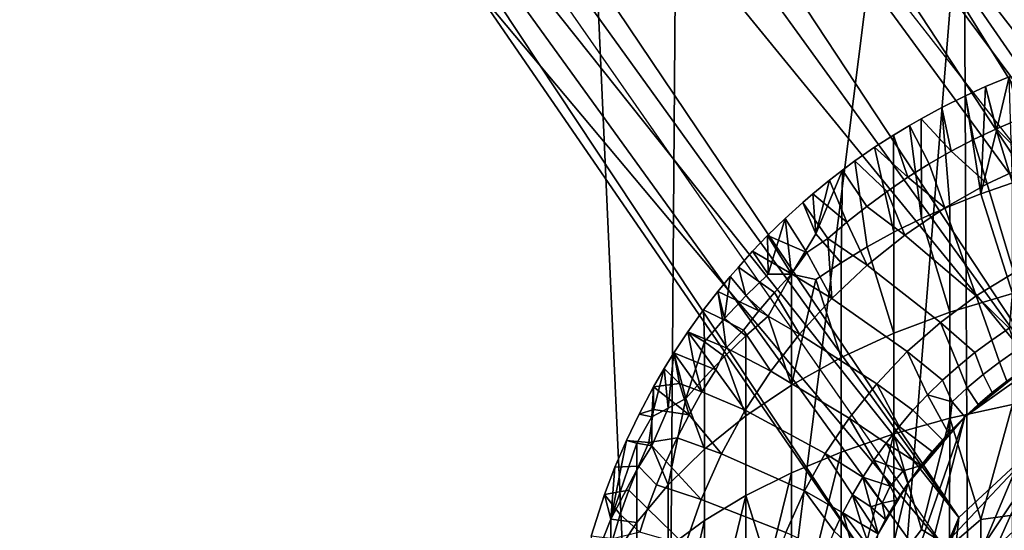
# Model space of a CAD drawing. Header units: millimetres. Extents: x -359 to 363, y -484 to 317.
# Tile 33 of 74: x -101 to -21, y 16 to 58. Entities that reach past the tile are written whole.
import ezdxf

# ---------------------------------------------------------------- set-up
doc = ezdxf.new("R2010")
doc.units = ezdxf.units.MM
doc.layers.add('Layer 01', color=7, linetype='Continuous', true_color=0x000000)

msp = doc.modelspace()

# ---------------------------------------------------------------- linework, layer by layer
at = {"layer": 'Layer 01'}
for points in [[(-167.208, 214.925, 130.377), (-82.805, 90.334, 159.473), (-24.644, 17.313, 212.339)], [(-24.644, 17.313, 212.339), (-100.895, 130.508, 169.685), (-167.208, 214.925, 130.377)], [(-112.756, 160.357, 159.546), (-100.895, 130.508, 169.685), (-15.391, 25.896, 215.328)], [(-112.756, 160.357, 159.546), (-15.391, 25.896, 215.328), (-97.301, 150.073, 162.329)], [(-8.301, 28.732, 210.614), (-55.227, 100.114, 161.072), (-97.301, 150.073, 162.329)], [(-97.301, 150.073, 162.329), (-15.391, 25.896, 215.328), (-8.301, 28.732, 210.614)], [(-24.644, 17.313, 212.339), (-15.391, 25.896, 215.328), (-100.895, 130.508, 169.685)], [(-47.321, 125.52, 479.127), (-119.741, 91.554, 479.542), (-50.117, -248.859, 479.143)], [(-24.22, 72.889, 479.038), (-47.321, 125.52, 479.127), (-50.117, -248.859, 479.143)], [(-4.469, 126.063, 479.001), (-24.22, 72.889, 479.038), (-22.597, -249.078, 479.034), (-0.024, -249.324, 478.999)], [(-118.293, 105.318, 398.558), (-96.867, -69.199, 398.659), (-144.574, -70.669, 398.478), (-152.878, 96.489, 398.459)], [(-56.09, 103.482, 398.859), (-48.374, -68.558, 398.888), (-96.867, -69.199, 398.659), (-118.293, 105.318, 398.558)], [(-48.374, -68.558, 398.888), (-56.09, 103.482, 398.859), (-26.513, 104.826, 398.966)], [(0.161, -68.421, 399), (-48.374, -68.558, 398.888), (-26.513, 104.826, 398.966), (-1.931, 105.304, 399.003)], [(-55.227, 100.114, 161.072), (-8.301, 28.732, 210.614), (-2.663, 29.501, 184.29)], [(-2.663, 29.501, 184.29), (-34.69, 75.823, 147.321), (-55.227, 100.114, 161.072)], [(-120.159, -248.467, 479.543), (-50.117, -248.859, 479.143), (-119.741, 91.554, 479.542)], [(-32.058, 13.81, 155.716), (-26.647, 12.635, 190.472), (-82.805, 90.334, 159.473)], [(-26.647, 12.635, 190.472), (-24.644, 17.313, 212.339), (-82.805, 90.334, 159.473)], [(-82.805, 90.334, 159.473), (-64.436, 60.889, 146.338), (-32.058, 13.81, 155.716)], [(-34.69, 75.823, 147.321), (-2.663, 29.501, 184.29), (-0.341, 31.463, 156.188)], [(-34.69, 75.823, 147.321), (-0.341, 31.463, 156.188), (-5.697, 29.295, 155.7)], [(-5.697, 29.295, 155.7), (-30.017, 60.445, 150.329), (-34.69, 75.823, 147.321)], [(-24.22, 72.889, 479.038), (-50.117, -248.859, 479.143), (-22.597, -249.078, 479.034)], [(-65.847, 72.192, 144.769), (-25.928, 14.958, 155.637), (-64.436, 60.889, 146.338)], [(-32.058, 13.81, 155.716), (-64.436, 60.889, 146.338), (-25.928, 14.958, 155.637)], [(-19.666, 49.85, 282.637), (-21.564, 49.04, 282.637), (-22.466, 52.483, 293.116), (-20.531, 53.286, 293.115)], [(-21.553, 48.908, 297.078), (-20.531, 53.286, 293.115), (-22.466, 52.483, 293.116)], [(-21.553, 48.908, 297.078), (-20.252, 44.636, 301.871), (-20.531, 53.286, 293.115)], [(-21.564, 49.04, 282.637), (-23.429, 48.157, 282.637), (-24.106, 51.739, 293.117), (-22.466, 52.483, 293.116)], [(-24.106, 51.739, 293.117), (-22.846, 43.736, 301.695), (-22.466, 52.483, 293.116)], [(-22.846, 43.736, 301.695), (-21.553, 48.908, 297.078), (-22.466, 52.483, 293.116)], [(-23.429, 48.157, 282.637), (-25.259, 47.203, 282.637), (-26.037, 50.782, 293.119), (-24.106, 51.739, 293.117)], [(-25.383, 42.731, 301.498), (-22.846, 43.736, 301.695), (-24.106, 51.739, 293.117), (-26.037, 50.782, 293.119)], [(-27.729, 49.862, 293.115), (-26.037, 50.782, 293.119), (-25.259, 47.203, 282.637)], [(-27.689, 41.703, 301.297), (-25.383, 42.731, 301.498), (-26.037, 50.782, 293.119), (-27.729, 49.862, 293.115)], [(-27.05, 46.18, 282.637), (-28.8, 45.088, 282.637), (-29.976, 48.528, 293.115), (-28.678, 49.316, 293.118)], [(-29.938, 40.588, 301.078), (-27.689, 41.703, 301.297), (-28.678, 49.316, 293.118), (-29.976, 48.528, 293.115)], [(-27.729, 49.862, 293.115), (-25.259, 47.203, 282.637), (-27.05, 46.18, 282.637), (-28.678, 49.316, 293.118)], [(-28.678, 49.316, 293.118), (-27.689, 41.703, 301.297), (-27.729, 49.862, 293.115)], [(-21.564, 49.04, 282.637), (-19.666, 49.85, 282.637), (-18.745, 46.203, 271.501)], [(-31.518, 47.532, 293.12), (-29.976, 48.528, 293.115), (-28.8, 45.088, 282.637)], [(-31.518, 47.532, 293.12), (-29.938, 40.588, 301.078), (-29.976, 48.528, 293.115)], [(-21.564, 49.04, 282.637), (-18.745, 46.203, 271.501), (-22.333, 44.533, 271.501), (-23.429, 48.157, 282.637)], [(-20.252, 44.636, 301.871), (-21.553, 48.908, 297.078), (-22.846, 43.736, 301.695)], [(-31.518, 47.532, 293.12), (-28.8, 45.088, 282.637), (-30.507, 43.93, 282.637), (-33.125, 46.411, 293.119)], [(-31.518, 47.532, 293.12), (-33.125, 46.411, 293.119), (-32.123, 39.389, 300.844), (-29.938, 40.588, 301.078)], [(-25.259, 47.203, 282.637), (-23.429, 48.157, 282.637), (-22.333, 44.533, 271.501)], [(-25.259, 47.203, 282.637), (-22.333, 44.533, 271.501), (-25.776, 42.583, 271.501), (-27.05, 46.18, 282.637)], [(-34.241, 38.108, 300.593), (-32.123, 39.389, 300.844), (-33.125, 46.411, 293.119), (-34.141, 45.659, 293.121)], [(-33.125, 46.411, 293.119), (-30.507, 43.93, 282.637), (-32.168, 42.707, 282.637), (-34.141, 45.659, 293.121)], [(-28.8, 45.088, 282.637), (-27.05, 46.18, 282.637), (-25.776, 42.583, 271.501)], [(-16.905, 38.911, 249.231), (-20.142, 37.286, 249.231), (-22.333, 44.533, 271.501), (-18.745, 46.203, 271.501)], [(-36.313, 40.453, 296.599), (-34.241, 38.108, 300.593), (-34.141, 45.659, 293.121)], [(-34.141, 45.659, 293.121), (-35.213, 44.831, 293.116), (-36.313, 40.453, 296.599)], [(-32.168, 42.707, 282.637), (-33.78, 41.421, 282.637), (-35.213, 44.831, 293.116), (-34.141, 45.659, 293.121)], [(-28.8, 45.088, 282.637), (-25.776, 42.583, 271.501), (-29.05, 40.366, 271.501), (-30.507, 43.93, 282.637)], [(-36.575, 43.715, 293.118), (-35.213, 44.831, 293.116), (-33.78, 41.421, 282.637)], [(-36.575, 43.715, 293.118), (-36.313, 40.453, 296.599), (-35.213, 44.831, 293.116)], [(-25.776, 42.583, 271.501), (-22.333, 44.533, 271.501), (-20.142, 37.286, 249.231), (-23.227, 35.39, 249.231)], [(-22.846, 43.736, 301.695), (-20.252, 35.588, 310.919), (-20.252, 44.636, 301.871)], [(-36.575, 43.715, 293.118), (-33.78, 41.421, 282.637), (-35.342, 40.074, 282.637), (-37.384, 43.018, 293.117)], [(-37.384, 43.018, 293.117), (-36.313, 40.453, 296.599), (-36.575, 43.715, 293.118)], [(-32.168, 42.707, 282.637), (-30.507, 43.93, 282.637), (-29.05, 40.366, 271.501)], [(-25.383, 34.068, 310.161), (-20.252, 35.588, 310.919), (-22.846, 43.736, 301.695), (-25.383, 42.731, 301.498)], [(-35.342, 40.074, 282.637), (-37.058, 38.945, 283.65), (-38.814, 41.724, 293.119), (-37.384, 43.018, 293.117)], [(-37.384, 43.018, 293.117), (-38.814, 41.724, 293.119), (-38.304, 37.175, 298.134), (-36.313, 40.453, 296.599)], [(-32.168, 42.707, 282.637), (-29.05, 40.366, 271.501), (-32.136, 37.896, 271.501), (-33.78, 41.421, 282.637)], [(-27.689, 41.703, 301.297), (-25.383, 34.068, 310.161), (-25.383, 42.731, 301.498)], [(-29.05, 40.366, 271.501), (-25.776, 42.583, 271.501), (-23.227, 35.39, 249.231)], [(-40.259, 40.316, 293.117), (-38.814, 41.724, 293.119), (-37.058, 38.945, 283.65)], [(-40.259, 40.316, 293.117), (-40.218, 37.158, 296.316), (-38.814, 41.724, 293.119)], [(-38.814, 41.724, 293.119), (-40.218, 37.158, 296.316), (-38.304, 37.175, 298.134)], [(-35.342, 40.074, 282.637), (-33.78, 41.421, 282.637), (-32.136, 37.896, 271.501)], [(-29.938, 32.359, 309.307), (-25.383, 34.068, 310.161), (-27.689, 41.703, 301.297), (-29.938, 40.588, 301.078)], [(-41.482, 39.048, 293.119), (-40.259, 40.316, 293.117), (-38.303, 37.203, 282.637)], [(-41.482, 39.048, 293.119), (-40.218, 37.158, 296.316), (-40.259, 40.316, 293.117)], [(-38.303, 37.203, 282.637), (-40.259, 40.316, 293.117), (-37.058, 38.945, 283.65)], [(-36.313, 40.453, 296.599), (-38.304, 37.175, 298.134), (-36.313, 36.729, 300.323), (-34.241, 38.108, 300.593)], [(-26.136, 33.238, 249.231), (-32.136, 37.896, 271.501), (-29.05, 40.366, 271.501), (-23.227, 35.39, 249.231)], [(-32.123, 39.389, 300.844), (-29.938, 32.359, 309.307), (-29.938, 40.588, 301.078)], [(-35.015, 35.187, 271.501), (-37.058, 38.945, 283.65), (-35.342, 40.074, 282.637)], [(-32.136, 37.896, 271.501), (-35.015, 35.187, 271.501), (-35.342, 40.074, 282.637)], [(-39.698, 35.685, 282.637), (-42.651, 37.754, 293.118), (-41.482, 39.048, 293.119), (-38.303, 37.203, 282.637)], [(-41.482, 39.048, 293.119), (-42.651, 37.754, 293.118), (-42.043, 35.39, 296.164), (-40.218, 37.158, 296.316)], [(-38.303, 37.203, 282.637), (-37.058, 38.945, 283.65), (-35.015, 35.187, 271.501)], [(-34.241, 30.381, 308.32), (-29.938, 32.359, 309.307), (-32.123, 39.389, 300.844), (-34.241, 38.108, 300.593)], [(-36.313, 36.729, 300.323), (-34.241, 30.381, 308.32), (-34.241, 38.108, 300.593)], [(-28.848, 30.845, 249.231), (-35.015, 35.187, 271.501), (-32.136, 37.896, 271.501), (-26.136, 33.238, 249.231)], [(-42.651, 37.754, 293.118), (-43.327, 36.972, 293.118), (-43.773, 33.549, 296.005), (-42.043, 35.39, 296.164)], [(-42.651, 37.754, 293.118), (-39.698, 35.685, 282.637), (-40.987, 34.172, 282.637), (-43.327, 36.972, 293.118)], [(-40.218, 37.158, 296.316), (-42.043, 35.39, 296.164), (-40.218, 33.737, 299.737), (-38.304, 37.175, 298.134)], [(-40.218, 33.737, 299.737), (-38.307, 28.118, 307.19), (-38.304, 37.175, 298.134)], [(-38.303, 37.203, 282.637), (-35.015, 35.187, 271.501), (-37.667, 32.26, 271.501), (-39.698, 35.685, 282.637)], [(-38.307, 28.118, 307.19), (-36.313, 36.729, 300.323), (-38.304, 37.175, 298.134)], [(-23.227, 35.39, 249.231), (-20.142, 37.286, 249.231), (-20.521, 32.76, 238.095)], [(-44.323, 35.761, 293.117), (-43.327, 36.972, 293.118), (-40.987, 34.172, 282.637)], [(-44.323, 35.761, 293.117), (-43.773, 33.549, 296.005), (-43.327, 36.972, 293.118)], [(-34.241, 30.381, 308.32), (-36.313, 36.729, 300.323), (-38.307, 28.118, 307.19)], [(-45.49, 34.262, 293.116), (-44.323, 35.761, 293.117), (-43.947, 33.49, 288.204)], [(-44.323, 35.761, 293.117), (-45.49, 34.262, 293.116), (-45.41, 31.637, 295.841), (-43.773, 33.549, 296.005)], [(-44.323, 35.761, 293.117), (-40.987, 34.172, 282.637), (-42.217, 32.613, 282.637), (-43.947, 33.49, 288.204)], [(-40.987, 34.172, 282.637), (-39.698, 35.685, 282.637), (-37.667, 32.26, 271.501)], [(-23.34, 30.764, 238.095), (-26.136, 33.238, 249.231), (-23.227, 35.39, 249.231), (-21.953, 31.794, 238.095)], [(-20.252, 26.54, 319.968), (-20.252, 35.588, 310.919), (-25.383, 34.068, 310.161), (-25.383, 25.406, 318.823)], [(-20.521, 32.76, 238.095), (-21.953, 31.794, 238.095), (-23.227, 35.39, 249.231)], [(-42.043, 35.39, 296.164), (-43.773, 33.549, 296.005), (-42.043, 32.131, 299.422), (-40.218, 33.737, 299.737)], [(-31.345, 28.228, 249.231), (-37.667, 32.26, 271.501), (-35.015, 35.187, 271.501), (-28.848, 30.845, 249.231)], [(4.683, 35.151, 227.615), (6.164, 34.939, 227.615), (-33.448, -10.683, 227.615)], [(4.683, 35.151, 227.615), (-33.448, -10.683, 227.615), (-15.647, 31.57, 227.615)], [(6.164, 34.939, 227.615), (-20.753, -28.549, 227.615), (-33.448, -10.683, 227.615)], [(-45.49, 34.262, 293.116), (-43.947, 33.49, 288.204), (-43.651, 31.163, 283.525), (-46.782, 32.462, 293.119)], [(-45.41, 31.637, 295.841), (-45.49, 34.262, 293.116), (-46.782, 32.462, 293.119)], [(-40.987, 34.172, 282.637), (-37.667, 32.26, 271.501), (-39.994, 29.249, 271.501), (-42.217, 32.613, 282.637)], [(-25.383, 25.406, 318.823), (-25.383, 34.068, 310.161), (-29.938, 32.359, 309.307), (-29.938, 24.13, 317.536)], [(-43.773, 33.549, 296.005), (-45.41, 31.637, 295.841), (-43.773, 30.46, 299.095), (-42.043, 32.131, 299.422)], [(-42.217, 32.613, 282.637), (-43.651, 31.163, 283.525), (-43.947, 33.49, 288.204)], [(-42.043, 25.614, 305.94), (-38.307, 28.118, 307.19), (-40.218, 33.737, 299.737), (-42.043, 32.131, 299.422)], [(-25.968, 28.525, 238.095), (-28.848, 30.845, 249.231), (-26.136, 33.238, 249.231), (-24.679, 29.674, 238.095)], [(-23.34, 30.764, 238.095), (-24.679, 29.674, 238.095), (-26.136, 33.238, 249.231)], [(-47.919, 30.744, 293.115), (-46.782, 32.462, 293.119), (-46.307, 30.1, 288.204)], [(-46.782, 32.462, 293.119), (-47.919, 30.744, 293.115), (-46.945, 27.011, 298.321), (-45.41, 31.637, 295.841)], [(-44.5, 29.363, 282.637), (-46.782, 32.462, 293.119), (-43.651, 31.163, 283.525)], [(-46.307, 30.1, 288.204), (-46.782, 32.462, 293.119), (-44.5, 29.363, 282.637)], [(-43.651, 31.163, 283.525), (-42.217, 32.613, 282.637), (-39.994, 29.249, 271.501)], [(-33.606, 25.409, 249.231), (-39.994, 29.249, 271.501), (-37.667, 32.26, 271.501), (-31.345, 28.228, 249.231)], [(-29.938, 24.13, 317.536), (-29.938, 32.359, 309.307), (-34.241, 30.381, 308.32), (-34.241, 22.654, 316.047)], [(-19.928, 30.955, 232.528), (-21.315, 29.995, 232.528), (-21.953, 31.794, 238.095), (-20.521, 32.76, 238.095)], [(-46.945, 27.011, 298.321), (-45.41, 28.723, 298.755), (-45.41, 31.637, 295.841)], [(-45.41, 31.637, 295.841), (-45.41, 28.723, 298.755), (-43.773, 30.46, 299.095)], [(-43.773, 30.46, 299.095), (-42.043, 25.614, 305.94), (-42.043, 32.131, 299.422)], [(-15.647, 31.57, 227.615), (-33.448, -10.683, 227.615), (-24.156, 25.532, 227.615)], [(-15.647, 31.57, 227.615), (-24.156, 25.532, 227.615), (-19.51, 29.292, 227.615)], [(-21.315, 29.995, 232.528), (-22.657, 28.974, 232.528), (-23.34, 30.764, 238.095), (-21.953, 31.794, 238.095)], [(-48.718, 29.457, 293.119), (-47.919, 30.744, 293.115), (-47.447, 28.246, 288.204)], [(-48.718, 29.457, 293.119), (-48.386, 26.227, 296.884), (-47.919, 30.744, 293.115)], [(-47.919, 30.744, 293.115), (-48.386, 26.227, 296.884), (-46.945, 27.011, 298.321)], [(-45.623, 27.553, 282.637), (-47.919, 30.744, 293.115), (-46.307, 30.1, 288.204)], [(-47.447, 28.246, 288.204), (-47.919, 30.744, 293.115), (-45.623, 27.553, 282.637)], [(-43.651, 31.163, 283.525), (-39.994, 29.249, 271.501), (-42.08, 26.07, 271.501), (-44.5, 29.363, 282.637)], [(-28.386, 26.06, 238.095), (-31.345, 28.228, 249.231), (-28.848, 30.845, 249.231), (-27.205, 27.32, 238.095)], [(-25.968, 28.525, 238.095), (-27.205, 27.32, 238.095), (-28.848, 30.845, 249.231)], [(-22.657, 28.974, 232.528), (-23.951, 27.892, 232.528), (-24.679, 29.674, 238.095), (-23.34, 30.764, 238.095)], [(-21.315, 29.995, 232.528), (-19.928, 30.955, 232.528), (-19.51, 29.292, 227.615), (-20.73, 28.426, 227.615)], [(-44.5, 29.363, 282.637), (-45.623, 27.553, 282.637), (-46.307, 30.1, 288.204)], [(-45.41, 22.896, 304.583), (-42.043, 25.614, 305.94), (-43.773, 30.46, 299.095), (-45.41, 28.723, 298.755)], [(-34.241, 22.654, 316.047), (-34.241, 30.381, 308.32), (-38.307, 28.118, 307.19), (-38.307, 20.965, 314.343)], [(-21.912, 27.51, 227.615), (-22.657, 28.974, 232.528), (-21.315, 29.995, 232.528), (-20.73, 28.426, 227.615)], [(-48.718, 29.457, 293.119), (-49.576, 27.974, 293.118), (-49.721, 25.516, 295.315)], [(-49.721, 25.516, 295.315), (-48.386, 26.227, 296.884), (-48.718, 29.457, 293.119)], [(-49.576, 27.974, 293.118), (-48.718, 29.457, 293.119), (-47.447, 28.246, 288.204)], [(-45.623, 27.553, 282.637), (-44.5, 29.363, 282.637), (-42.08, 26.07, 271.501)], [(-35.546, 22.52, 249.231), (-42.08, 26.07, 271.501), (-39.994, 29.249, 271.501), (-33.606, 25.409, 249.231)], [(-23.951, 27.892, 232.528), (-25.194, 26.752, 232.528), (-25.968, 28.525, 238.095), (-24.679, 29.674, 238.095)], [(-20.73, 28.426, 227.615), (-19.51, 29.292, 227.615), (-24.156, 25.532, 227.615)], [(-23.055, 26.545, 227.615), (-23.951, 27.892, 232.528), (-22.657, 28.974, 232.528), (-21.912, 27.51, 227.615)], [(-46.673, 25.699, 282.637), (-49.576, 27.974, 293.118), (-47.447, 28.246, 288.204)], [(-45.623, 27.553, 282.637), (-46.673, 25.699, 282.637), (-47.447, 28.246, 288.204)], [(-46.945, 27.011, 298.321), (-45.41, 22.896, 304.583), (-45.41, 28.723, 298.755)], [(-30.573, 23.389, 238.095), (-33.606, 25.409, 249.231), (-31.345, 28.228, 249.231), (-29.509, 24.749, 238.095)], [(-28.386, 26.06, 238.095), (-29.509, 24.749, 238.095), (-31.345, 28.228, 249.231)], [(-27.205, 27.32, 238.095), (-25.968, 28.525, 238.095), (-25.194, 26.752, 232.528)], [(-21.912, 27.51, 227.615), (-20.73, 28.426, 227.615), (-24.156, 25.532, 227.615)], [(-50.761, 25.749, 293.116), (-49.576, 27.974, 293.118), (-49.575, 26.128, 290.604)], [(-49.576, 27.974, 293.118), (-50.761, 25.749, 293.116), (-49.721, 25.516, 295.315)], [(-49.575, 26.128, 290.604), (-49.576, 27.974, 293.118), (-46.673, 25.699, 282.637)], [(-45.623, 27.553, 282.637), (-42.08, 26.07, 271.501), (-44.038, 22.494, 271.501), (-46.673, 25.699, 282.637)], [(-38.307, 20.965, 314.343), (-38.307, 28.118, 307.19), (-42.043, 25.614, 305.94), (-42.043, 19.097, 312.457)], [(-24.156, 25.532, 227.615), (-25.194, 26.752, 232.528), (-23.951, 27.892, 232.528), (-23.055, 26.545, 227.615)], [(-24.156, 25.532, 227.615), (-23.055, 26.545, 227.615), (-21.912, 27.51, 227.615)], [(-48.386, 26.227, 296.884), (-49.721, 23.165, 297.666), (-48.388, 19.982, 303.128), (-46.945, 27.011, 298.321)], [(-45.41, 22.896, 304.583), (-46.945, 27.011, 298.321), (-48.388, 19.982, 303.128)], [(-25.986, 23.643, 227.625), (-28.386, 26.06, 238.095), (-27.205, 27.32, 238.095), (-25.476, 24.198, 227.616)], [(-27.205, 27.32, 238.095), (-25.194, 26.752, 232.528), (-25.476, 24.198, 227.616)], [(-25.476, 24.198, 227.616), (-25.194, 26.752, 232.528), (-24.156, 25.532, 227.615)], [(-50.761, 25.749, 293.116), (-49.575, 26.128, 290.604), (-49.972, 23.428, 288.204), (-51.79, 23.6, 293.116)], [(-50.761, 25.749, 293.116), (-51.79, 23.6, 293.116), (-50.947, 23.363, 295.13), (-49.721, 25.516, 295.315)], [(-47.648, 23.806, 282.637), (-49.972, 23.428, 288.204), (-49.575, 26.128, 290.604), (-46.673, 25.699, 282.637)], [(-49.721, 25.516, 295.315), (-49.721, 23.165, 297.666), (-48.386, 26.227, 296.884)], [(-37.239, 19.482, 249.231), (-44.038, 22.494, 271.501), (-42.08, 26.07, 271.501), (-35.546, 22.52, 249.231)], [(-28.386, 26.06, 238.095), (-25.986, 23.643, 227.625), (-26.806, 22.692, 227.616), (-29.509, 24.749, 238.095)], [(-25.383, 25.406, 318.823), (-22.846, 17.138, 328.293), (-20.252, 26.54, 319.968)], [(-7.393, 25.899, 227.141), (-25.304, 11.012, 227.307), (-14.81, 14.134, 227.408)], [(-25.304, 11.012, 227.307), (-7.393, 25.899, 227.141), (-15.391, 25.896, 215.328)], [(-15.391, 25.896, 215.328), (-24.644, 17.313, 212.339), (-25.304, 11.012, 227.307)], [(-20.252, 26.54, 319.968), (-22.846, 17.138, 328.293), (-20.252, 17.491, 329.016)], [(-50.947, 23.363, 295.13), (-49.721, 23.165, 297.666), (-49.721, 25.516, 295.315)], [(-47.648, 23.806, 282.637), (-46.673, 25.699, 282.637), (-44.038, 22.494, 271.501)], [(-42.043, 19.097, 312.457), (-42.043, 25.614, 305.94), (-45.41, 22.896, 304.583), (-45.41, 17.068, 310.41)], [(-32.479, 20.588, 238.095), (-35.546, 22.52, 249.231), (-33.606, 25.409, 249.231), (-31.575, 21.983, 238.095)], [(-28.804, 20.071, 227.615), (-24.156, 25.532, 227.615), (-34.749, -4.848, 227.615)], [(-34.749, -4.848, 227.615), (-24.156, 25.532, 227.615), (-33.448, -10.683, 227.615)], [(-30.573, 23.389, 238.095), (-31.575, 21.983, 238.095), (-33.606, 25.409, 249.231)], [(-29.938, 24.13, 317.536), (-27.689, 16.339, 326.66), (-25.383, 25.406, 318.823)], [(-28.804, 20.071, 227.615), (-25.476, 24.198, 227.616), (-24.156, 25.532, 227.615)], [(-25.383, 25.406, 318.823), (-27.689, 16.339, 326.66), (-25.415, 14.932, 329.279)], [(-22.846, 17.138, 328.293), (-25.383, 25.406, 318.823), (-25.415, 14.932, 329.279)], [(-32.123, 15.43, 324.802), (-29.938, 24.13, 317.536), (-34.241, 22.654, 316.047), (-34.241, 14.927, 323.774)], [(-29.938, 24.13, 317.536), (-32.123, 15.43, 324.802), (-29.932, 13.422, 328.246)], [(-27.715, 21.559, 227.619), (-30.573, 23.389, 238.095), (-29.509, 24.749, 238.095), (-26.806, 22.692, 227.616)], [(-27.689, 16.339, 326.66), (-29.938, 24.13, 317.536), (-29.932, 13.422, 328.246)], [(-26.806, 22.692, 227.616), (-25.476, 24.198, 227.616), (-28.804, 20.071, 227.615)], [(-26.806, 22.692, 227.616), (-25.986, 23.643, 227.625), (-25.476, 24.198, 227.616)], [(-52.729, 21.41, 293.116), (-53.07, 17.168, 296.492), (-51.79, 23.6, 293.116)], [(-51.79, 23.6, 293.116), (-53.07, 17.168, 296.492), (-50.947, 23.363, 295.13)], [(-50.947, 21.21, 297.284), (-50.947, 23.363, 295.13), (-53.07, 17.168, 296.492)], [(-50.819, 21.503, 288.204), (-52.729, 21.41, 293.116), (-51.79, 23.6, 293.116), (-49.972, 23.428, 288.204)], [(-50.947, 23.363, 295.13), (-50.947, 21.21, 297.284), (-49.721, 23.165, 297.666)], [(-48.546, 21.876, 282.637), (-49.34, 19.978, 282.637), (-50.819, 21.503, 288.204), (-49.972, 23.428, 288.204)], [(-49.972, 23.428, 288.204), (-47.648, 23.806, 282.637), (-48.546, 21.876, 282.637)], [(-47.648, 23.806, 282.637), (-44.038, 22.494, 271.501), (-45.693, 18.772, 271.501), (-48.546, 21.876, 282.637)], [(-31.575, 21.983, 238.095), (-30.573, 23.389, 238.095), (-29.196, 21.108, 230.485)], [(-27.715, 21.559, 227.619), (-29.196, 21.108, 230.485), (-30.573, 23.389, 238.095)], [(-17.566, 23.839, 156.339), (-21.57, 14.907, 101.164), (-25.928, 14.958, 155.637)], [(-17.566, 23.839, 156.339), (-12.72, 23.043, 101.192), (-21.57, 14.907, 101.164)], [(-50.947, 16.903, 301.591), (-48.388, 19.982, 303.128), (-49.721, 23.165, 297.666), (-50.947, 21.21, 297.284)], [(-45.41, 17.068, 310.41), (-45.41, 22.896, 304.583), (-48.388, 19.982, 303.128), (-48.388, 14.894, 308.216)], [(-36.313, 14.385, 322.666), (-34.241, 22.654, 316.047), (-38.307, 20.965, 314.343), (-38.307, 13.813, 321.495)], [(-34.241, 22.654, 316.047), (-36.313, 14.385, 322.666), (-34.241, 14.927, 323.774)], [(-27.715, 21.559, 227.619), (-26.806, 22.692, 227.616), (-28.804, 20.071, 227.615)], [(-12.72, 23.043, 101.192), (-16.897, 11.185, 101.103), (-21.57, 14.907, 101.164)], [(-49.34, 19.978, 282.637), (-48.546, 21.876, 282.637), (-45.693, 18.772, 271.501)], [(-38.769, 16.082, 249.231), (-45.693, 18.772, 271.501), (-44.038, 22.494, 271.501), (-37.239, 19.482, 249.231)], [(-34.103, 17.688, 238.095), (-37.239, 19.482, 249.231), (-35.546, 22.52, 249.231), (-33.323, 19.155, 238.095)], [(-32.479, 20.588, 238.095), (-33.323, 19.155, 238.095), (-35.546, 22.52, 249.231)], [(-32.479, 20.588, 238.095), (-31.575, 21.983, 238.095), (-30.235, 19.873, 231.002)], [(-29.196, 21.108, 230.485), (-30.235, 19.873, 231.002), (-31.575, 21.983, 238.095)], [(-51.593, 19.547, 288.204), (-53.575, 19.183, 293.116), (-52.729, 21.41, 293.116), (-50.819, 21.503, 288.204)], [(-52.729, 21.41, 293.116), (-53.575, 19.183, 293.116), (-53.07, 17.168, 296.492)], [(-53.07, 17.168, 296.492), (-50.947, 16.903, 301.591), (-50.947, 21.21, 297.284)], [(-49.34, 19.978, 282.637), (-50.06, 18.051, 282.637), (-51.593, 19.547, 288.204), (-50.819, 21.503, 288.204)], [(-42.043, 19.097, 312.457), (-40.218, 13.21, 320.264), (-38.307, 20.965, 314.343)], [(-38.307, 20.965, 314.343), (-40.218, 13.21, 320.264), (-38.307, 13.813, 321.495)], [(-30.235, 19.873, 231.002), (-29.196, 21.108, 230.485), (-28.804, 20.071, 227.615), (-29.667, 18.757, 227.615)], [(-27.715, 21.559, 227.619), (-28.804, 20.071, 227.615), (-29.196, 21.108, 230.485)], [(-33.323, 19.155, 238.095), (-32.479, 20.588, 238.095), (-31.821, 18.186, 232.528)], [(-32.479, 20.588, 238.095), (-30.915, 18.483, 230.522), (-31.821, 18.186, 232.528)], [(-30.235, 19.873, 231.002), (-30.915, 18.483, 230.522), (-32.479, 20.588, 238.095)], [(-51.593, 19.547, 288.204), (-52.291, 17.564, 288.204), (-53.575, 19.183, 293.116)], [(-50.06, 18.051, 282.637), (-50.705, 16.099, 282.637), (-52.291, 17.564, 288.204), (-51.593, 19.547, 288.204)], [(-48.388, 14.894, 308.216), (-48.388, 19.982, 303.128), (-50.947, 16.903, 301.591), (-50.947, 12.596, 305.897)], [(-49.34, 19.978, 282.637), (-45.693, 18.772, 271.501), (-46.995, 15.059, 271.501), (-50.06, 18.051, 282.637)], [(-35.515, 14.547, 238.095), (-38.769, 16.082, 249.231), (-37.239, 19.482, 249.231), (-34.819, 16.189, 238.095)], [(-34.103, 17.688, 238.095), (-34.819, 16.189, 238.095), (-37.239, 19.482, 249.231)], [(-28.804, 20.071, 227.615), (-34.749, -4.848, 227.615), (-31.234, 15.983, 227.615)], [(-28.804, 20.071, 227.615), (-31.234, 15.983, 227.615), (-30.62, 17.143, 227.615)], [(-30.915, 18.483, 230.522), (-30.235, 19.873, 231.002), (-29.667, 18.757, 227.615)], [(-30.62, 17.143, 227.615), (-29.667, 18.757, 227.615), (-28.804, 20.071, 227.615)], [(-54.738, 12.987, 295.673), (-53.07, 17.168, 296.492), (-53.575, 19.183, 293.116), (-54.671, 15.78, 293.116)], [(-52.912, 15.554, 288.196), (-54.671, 15.78, 293.116), (-53.575, 19.183, 293.116), (-52.291, 17.564, 288.204)], [(-39.989, 12.564, 249.231), (-46.995, 15.059, 271.501), (-45.693, 18.772, 271.501), (-38.769, 16.082, 249.231)], [(-43.773, 11.923, 317.632), (-42.043, 19.097, 312.457), (-45.41, 17.068, 310.41), (-45.41, 11.241, 316.238)], [(-42.043, 19.097, 312.457), (-43.773, 11.923, 317.632), (-42.032, 10.692, 320.872)], [(-40.218, 13.21, 320.264), (-42.043, 19.097, 312.457), (-42.032, 10.692, 320.872)], [(-34.103, 17.688, 238.095), (-33.323, 19.155, 238.095), (-32.585, 16.752, 232.528)], [(-31.821, 18.186, 232.528), (-31.234, 15.983, 227.615), (-33.323, 19.155, 238.095)], [(-33.323, 19.155, 238.095), (-31.234, 15.983, 227.615), (-32.585, 16.752, 232.528)], [(-30.915, 18.483, 230.522), (-29.667, 18.757, 227.615), (-30.62, 17.143, 227.615)], [(-50.705, 16.099, 282.637), (-50.06, 18.051, 282.637), (-46.995, 15.059, 271.501)], [(-31.821, 18.186, 232.528), (-30.915, 18.483, 230.522), (-30.62, 17.143, 227.615)], [(-31.234, 15.983, 227.615), (-31.821, 18.186, 232.528), (-30.62, 17.143, 227.615)], [(-54.738, 12.987, 295.673), (-53.07, 13.679, 299.981), (-53.07, 17.168, 296.492)], [(-53.07, 17.168, 296.492), (-53.07, 13.679, 299.981), (-50.947, 16.903, 301.591)], [(-50.947, 12.596, 305.897), (-50.947, 16.903, 301.591), (-53.07, 13.679, 299.981), (-53.07, 10.19, 303.47)], [(-52.912, 15.554, 288.196), (-52.291, 17.564, 288.204), (-50.705, 16.099, 282.637)], [(-46.949, 10.534, 314.794), (-45.41, 17.068, 310.41), (-48.388, 14.894, 308.216), (-48.388, 9.806, 313.304)], [(-45.41, 17.068, 310.41), (-46.949, 10.534, 314.794), (-45.41, 11.241, 316.238)], [(-34.819, 16.189, 238.095), (-34.103, 17.688, 238.095), (-33.295, 14.788, 231.904)], [(-34.103, 17.688, 238.095), (-31.857, 14.693, 227.619), (-33.295, 14.788, 231.904)], [(-32.585, 16.752, 232.528), (-31.857, 14.693, 227.619), (-34.103, 17.688, 238.095)], [(-24.644, 17.313, 212.339), (-28.571, 7.018, 185.419), (-29.933, 0.93, 210.612)], [(-25.304, 11.012, 227.307), (-24.644, 17.313, 212.339), (-29.933, 0.93, 210.612)], [(-28.571, 7.018, 185.419), (-24.644, 17.313, 212.339), (-26.647, 12.635, 190.472)], [(-25.415, 14.932, 329.279), (-22.849, 12.694, 332.734), (-22.846, 17.138, 328.293)], [(-20.258, 13.049, 333.455), (-20.252, 17.491, 329.016), (-22.846, 17.138, 328.293), (-22.849, 12.694, 332.734)], [(-31.857, 14.693, 227.619), (-32.585, 16.752, 232.528), (-31.234, 15.983, 227.615)], [(-27.689, 12.112, 330.887), (-25.415, 14.932, 329.279), (-27.689, 16.339, 326.66), (-29.932, 13.422, 328.246)]]:
    msp.add_3dface(points, dxfattribs=at)

doc.saveas('drawing.dxf')
